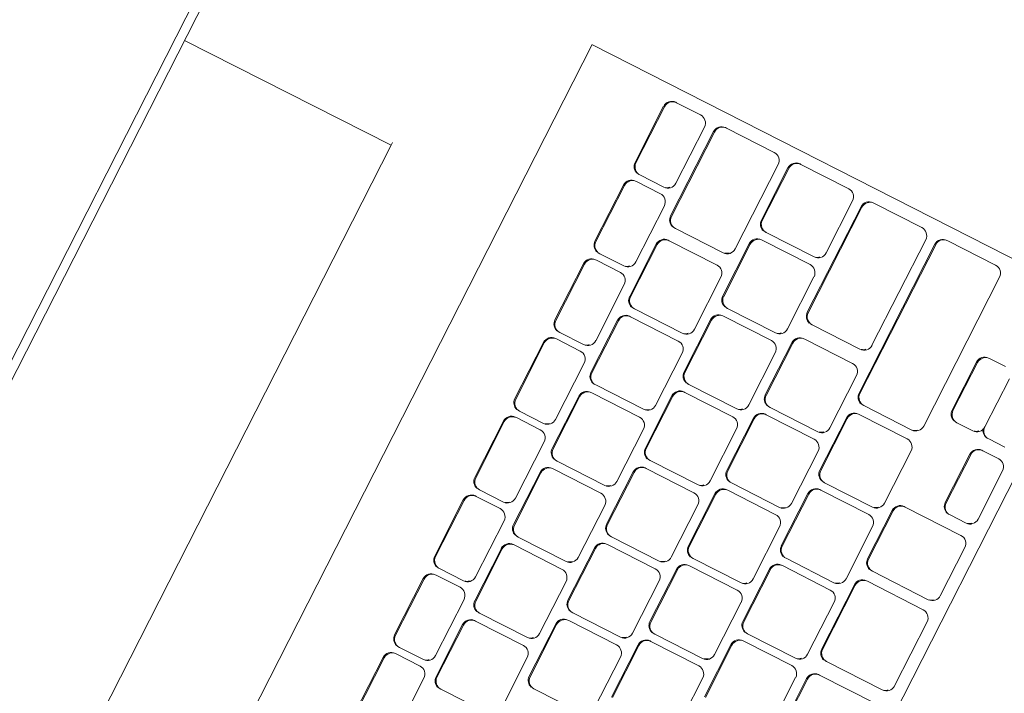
# Model space of a CAD drawing. Header units: millimetres. Extents: x 256092 to 341172, y 103077 to 145077.
# Tile 23 of 139: x 288505 to 288723, y 138705 to 138854. Entities that reach past the tile are written whole.
import ezdxf

# ---------------------------------------------------------------- set-up
doc = ezdxf.new("R2010")
doc.units = ezdxf.units.MM
doc.layers.add('MÖÖBEL', color=30, linetype='Continuous', lineweight=18)
doc.layers.add('Q-SPCQ', color=250, linetype='Continuous', lineweight=9)

# ---------------------------------------------------------------- blocks, each defined once
blk = doc.blocks.new('Speciality-Electrical-Apple-iMac - Speciality-Electrical-Apple-iMac-V56-3_ k sisustuse plaan')
at = {"layer": 'Q-SPCQ'}
for p, q in [((-242.49, -34), (242.49, -34)), ((-242.49, -34), (242.49, -34)), ((242.49, -36), (-242.49, -36)), ((99.37, -87.44), (99.2, -36)), ((99.37, -87.44), (-99.37, -87.44)), ((100, -87.44), (99.37, -87.44)), ((139.5, -117.09), (-139.5, -117.09)), ((139.5, -117.19), (139.5, -126.7)), ((139.5, -126.7), (139.5, -244.34)), ((-16.81, -137.48), (-2.81, -137.48)), ((-2.81, -137.7), (-16.81, -137.7)), ((2.81, -137.48), (16.81, -137.48)), ((16.81, -137.7), (2.81, -137.7)), ((22.42, -137.48), (36.42, -137.48)), ((36.42, -137.7), (22.42, -137.7)), ((42.04, -137.48), (56.04, -137.48)), ((56.04, -137.7), (42.04, -137.7)), ((61.65, -137.48), (75.65, -137.48)), ((75.65, -137.7), (61.65, -137.7)), ((81.27, -137.48), (95.27, -137.48)), ((95.27, -137.7), (81.27, -137.7)), ((100.88, -137.48), (114.88, -137.48)), ((114.88, -137.7), (100.88, -137.7)), ((120.5, -137.48), (134.5, -137.48)), ((134.5, -137.7), (120.5, -137.7)), ((-0.81, -139.69), (-0.81, -139.47)), ((-0.81, -145.65), (-0.81, -139.69)), ((0.81, -139.47), (0.81, -139.69)), ((0.81, -139.69), (0.81, -145.65)), ((18.81, -139.69), (18.81, -139.47)), ((18.81, -145.65), (18.81, -139.69)), ((20.42, -139.47), (20.42, -139.69)), ((20.42, -139.69), (20.42, -145.65)), ((38.42, -139.69), (38.42, -139.47)), ((38.42, -145.65), (38.42, -139.69)), ((40.04, -139.47), (40.04, -139.69)), ((40.04, -139.69), (40.04, -145.65)), ((58.04, -139.69), (58.04, -139.47)), ((58.04, -145.65), (58.04, -139.69)), ((59.65, -139.47), (59.65, -139.69)), ((59.65, -139.69), (59.65, -145.65)), ((77.65, -139.69), (77.65, -139.47)), ((77.65, -145.65), (77.65, -139.69)), ((79.27, -139.47), (79.27, -139.69)), ((79.27, -139.69), (79.27, -145.65)), ((97.27, -139.69), (97.27, -139.47)), ((97.27, -145.65), (97.27, -139.69)), ((98.88, -139.47), (98.88, -139.69)), ((98.88, -139.69), (98.88, -145.65)), ((116.88, -139.69), (116.88, -139.47)), ((116.88, -145.65), (116.88, -139.69)), ((118.5, -139.47), (118.5, -139.69)), ((118.5, -139.69), (118.5, -145.65)), ((136.5, -139.69), (136.5, -139.47)), ((136.5, -145.65), (136.5, -139.69)), ((-16.81, -147.64), (-2.81, -147.64)), ((2.81, -147.64), (16.81, -147.64)), ((22.42, -147.64), (36.42, -147.64)), ((42.04, -147.64), (56.04, -147.64)), ((61.65, -147.64), (75.65, -147.64)), ((81.27, -147.64), (95.27, -147.64)), ((100.88, -147.64), (114.88, -147.64)), ((120.5, -147.64), (134.5, -147.64)), ((-1.31, -149.9), (11.69, -149.9)), ((11.69, -150.12), (-1.31, -150.12)), ((17.64, -149.9), (30.64, -149.9)), ((30.64, -150.12), (17.64, -150.12)), ((36.6, -149.9), (49.6, -149.9)), ((49.6, -150.12), (36.6, -150.12)), ((55.55, -149.9), (68.55, -149.9)), ((68.55, -150.12), (55.55, -150.12)), ((74.51, -149.9), (87.51, -149.9)), ((87.51, -150.12), (74.51, -150.12)), ((93.46, -149.9), (106.46, -149.9)), ((106.46, -150.12), (93.46, -150.12)), ((113.5, -149.9), (134.5, -149.9)), ((134.5, -150.12), (113.5, -150.12)), ((-3.31, -151.88), (-3.31, -152.11)), ((-3.31, -152.11), (-3.31, -164.03)), ((13.69, -152.11), (13.69, -151.88)), ((13.69, -164.03), (13.69, -152.11)), ((15.64, -151.88), (15.64, -152.11)), ((15.64, -152.11), (15.64, -164.03)), ((32.64, -152.11), (32.64, -151.88)), ((32.64, -164.03), (32.64, -152.11)), ((34.6, -151.88), (34.6, -152.11)), ((34.6, -152.11), (34.6, -164.03)), ((51.6, -152.11), (51.6, -151.88)), ((51.6, -164.03), (51.6, -152.11)), ((53.55, -151.88), (53.55, -152.11)), ((53.55, -152.11), (53.55, -164.03)), ((70.55, -152.11), (70.55, -151.88)), ((70.55, -164.03), (70.55, -152.11)), ((72.51, -151.88), (72.51, -152.11)), ((72.51, -152.11), (72.51, -164.03)), ((89.51, -152.11), (89.51, -151.88)), ((89.51, -164.03), (89.51, -152.11)), ((91.46, -151.88), (91.46, -152.11)), ((91.46, -152.11), (91.46, -164.03)), ((108.46, -152.11), (108.46, -151.88)), ((108.46, -164.03), (108.46, -152.11)), ((111.5, -151.88), (111.5, -152.11)), ((111.5, -152.11), (111.5, -164.03)), ((136.5, -152.11), (136.5, -151.88)), ((136.5, -164.03), (136.5, -152.11)), ((-1.31, -166.02), (11.69, -166.02)), ((17.64, -166.02), (30.64, -166.02)), ((36.6, -166.02), (49.6, -166.02)), ((55.55, -166.02), (68.55, -166.02)), ((74.51, -166.02), (87.51, -166.02)), ((93.46, -166.02), (106.46, -166.02)), ((113.5, -166.02), (134.5, -166.02)), ((8.16, -168.28), (21.16, -168.28)), ((27.12, -168.28), (40.12, -168.28)), ((46.07, -168.28), (59.07, -168.28)), ((65.03, -168.28), (78.03, -168.28)), ((83.98, -168.28), (96.98, -168.28)), ((102.92, -168.28), (115.92, -168.28)), ((121.83, -168.28), (134.83, -168.28)), ((6.16, -170.27), (6.16, -170.49)), ((6.16, -170.49), (6.16, -182.42)), ((21.16, -168.51), (8.16, -168.51)), ((23.16, -170.49), (23.16, -170.27)), ((23.16, -182.42), (23.16, -170.49)), ((25.12, -170.27), (25.12, -170.49)), ((25.12, -170.49), (25.12, -182.42)), ((40.12, -168.51), (27.12, -168.51)), ((42.12, -170.49), (42.12, -170.27)), ((42.12, -182.42), (42.12, -170.49)), ((44.07, -170.27), (44.07, -170.49)), ((44.07, -170.49), (44.07, -182.42)), ((59.07, -168.51), (46.07, -168.51)), ((61.07, -170.49), (61.07, -170.27)), ((61.07, -182.42), (61.07, -170.49)), ((63.03, -170.27), (63.03, -170.49)), ((63.03, -170.49), (63.03, -182.42)), ((78.03, -168.51), (65.03, -168.51)), ((80.03, -170.49), (80.03, -170.27)), ((80.03, -182.42), (80.03, -170.49)), ((81.98, -170.27), (81.98, -170.49)), ((81.98, -170.49), (81.98, -182.42)), ((96.98, -168.51), (83.98, -168.51)), ((98.98, -170.49), (98.98, -170.27)), ((98.98, -182.42), (98.98, -170.49)), ((100.92, -170.27), (100.92, -170.49)), ((100.92, -170.49), (100.92, -182.42)), ((115.92, -168.51), (102.92, -168.51)), ((117.92, -170.49), (117.92, -170.27)), ((117.92, -182.42), (117.92, -170.49)), ((119.83, -170.27), (119.83, -170.49)), ((119.83, -170.49), (119.83, -182.42)), ((134.83, -168.51), (121.83, -168.51)), ((136.83, -170.49), (136.83, -170.27)), ((136.83, -182.42), (136.83, -170.49)), ((8.16, -184.4), (21.16, -184.4)), ((27.12, -184.4), (40.12, -184.4)), ((46.07, -184.4), (59.07, -184.4)), ((65.03, -184.4), (78.03, -184.4)), ((83.98, -184.4), (96.98, -184.4)), ((102.92, -184.4), (115.92, -184.4)), ((121.83, -184.4), (134.83, -184.4)), ((12.33, -186.66), (25.33, -186.66)), ((25.33, -186.89), (12.33, -186.89)), ((31.15, -186.66), (44.15, -186.66)), ((44.15, -186.89), (31.15, -186.89)), ((49.98, -186.66), (62.98, -186.66)), ((62.98, -186.89), (49.98, -186.89)), ((68.8, -186.66), (81.8, -186.66)), ((81.8, -186.89), (68.8, -186.89)), ((87.63, -186.66), (100.63, -186.66)), ((100.63, -186.89), (87.63, -186.89)), ((108.21, -186.66), (134.5, -186.66)), ((134.5, -186.89), (108.21, -186.89)), ((27.33, -188.87), (27.33, -188.65)), ((27.33, -200.8), (27.33, -188.87)), ((29.15, -188.65), (29.15, -188.87)), ((29.15, -188.87), (29.15, -200.8)), ((46.15, -188.87), (46.15, -188.65)), ((46.15, -200.8), (46.15, -188.87)), ((47.98, -188.65), (47.98, -188.87)), ((47.98, -188.87), (47.98, -200.8)), ((64.98, -188.87), (64.98, -188.65)), ((64.98, -200.8), (64.98, -188.87)), ((66.8, -188.65), (66.8, -188.87)), ((66.8, -188.87), (66.8, -200.8)), ((83.8, -188.87), (83.8, -188.65)), ((83.8, -200.8), (83.8, -188.87)), ((85.63, -188.65), (85.63, -188.87)), ((85.63, -188.87), (85.63, -200.8)), ((102.63, -188.87), (102.63, -188.65)), ((102.63, -200.8), (102.63, -188.87)), ((106.21, -188.65), (106.21, -188.87)), ((106.21, -188.87), (106.21, -200.8)), ((136.5, -188.87), (136.5, -188.65)), ((136.5, -200.8), (136.5, -188.87)), ((12.33, -202.78), (25.33, -202.78)), ((31.15, -202.78), (44.15, -202.78)), ((49.98, -202.78), (62.98, -202.78)), ((68.8, -202.78), (81.8, -202.78)), ((87.63, -202.78), (100.63, -202.78)), ((108.21, -202.78), (134.5, -202.78)), ((21.74, -205.04), (34.74, -205.04)), ((34.74, -205.27), (21.74, -205.27)), ((40.56, -205.04), (53.56, -205.04)), ((53.56, -205.27), (40.56, -205.27)), ((59.39, -205.04), (72.39, -205.04)), ((72.39, -205.27), (59.39, -205.27)), ((78.22, -205.04), (91.22, -205.04)), ((91.22, -205.27), (78.22, -205.27)), ((97.43, -205.04), (134.5, -205.04)), ((134.5, -205.27), (97.43, -205.27)), ((36.74, -207.25), (36.74, -207.03)), ((36.74, -219.18), (36.74, -207.25)), ((38.56, -207.03), (38.56, -207.25)), ((38.56, -207.25), (38.56, -219.18)), ((55.56, -207.25), (55.56, -207.03)), ((55.56, -219.18), (55.56, -207.25)), ((57.39, -207.03), (57.39, -207.25)), ((57.39, -207.25), (57.39, -219.18)), ((74.39, -207.25), (74.39, -207.03)), ((74.39, -219.18), (74.39, -207.25)), ((76.22, -207.03), (76.22, -207.25)), ((76.22, -207.25), (76.22, -219.18)), ((93.22, -207.25), (93.22, -207.03)), ((93.22, -219.18), (93.22, -207.25)), ((95.43, -207.03), (95.43, -207.25)), ((95.43, -207.25), (95.43, -219.18)), ((136.5, -207.25), (136.5, -207.03)), ((136.5, -219.18), (136.5, -207.25)), ((21.74, -221.16), (34.74, -221.16)), ((40.56, -221.16), (53.56, -221.16)), ((59.39, -221.16), (72.39, -221.16)), ((78.22, -221.16), (91.22, -221.16)), ((97.43, -221.16), (134.5, -221.16)), ((-52.67, -223.42), (35.65, -223.42)), ((35.65, -223.65), (-52.67, -223.65)), ((43.03, -223.42), (59.03, -223.42)), ((59.03, -223.65), (43.03, -223.65)), ((65.53, -223.42), (77.53, -223.42)), ((77.53, -223.65), (65.53, -223.65)), ((103.42, -225.17), (115.42, -225.17)), ((37.65, -225.64), (37.65, -225.41)), ((37.65, -239.55), (37.65, -225.64)), ((41.03, -225.41), (41.03, -225.64)), ((41.03, -225.64), (41.03, -239.55)), ((61.03, -225.64), (61.03, -225.41)), ((61.03, -239.55), (61.03, -225.64)), ((63.53, -225.41), (63.53, -225.64)), ((63.53, -225.64), (63.53, -239.55)), ((79.53, -225.64), (79.53, -225.41)), ((79.53, -239.55), (79.53, -225.64)), ((101.42, -227.16), (101.42, -227.39)), ((101.42, -227.39), (101.42, -231.36)), ((115.42, -225.4), (103.42, -225.4)), ((117.42, -227.39), (117.42, -227.16)), ((117.42, -231.36), (117.42, -227.39)), ((84.48, -233.12), (96.48, -233.12)), ((96.48, -233.35), (84.48, -233.35)), ((103.42, -233.35), (115.42, -233.35)), ((115.42, -233.35), (103.42, -233.35)), ((82.48, -235.11), (82.48, -235.33)), ((82.48, -235.33), (82.48, -239.31)), ((98.48, -235.33), (98.48, -235.11)), ((98.48, -239.31), (98.48, -235.33)), ((101.42, -235.11), (101.42, -235.33)), ((101.42, -235.33), (101.42, -239.31)), ((43.03, -241.53), (59.03, -241.53)), ((65.53, -241.53), (77.53, -241.53)), ((84.48, -241.3), (96.48, -241.3)), ((139.5, -244.34), (-139.5, -244.34))]:
    blk.add_line(p, q, dxfattribs=at)
for centre, major_axis, start_param, end_param in [((-2.81, -139.47), (2, 0), 0, 1.570796), ((-2.81, -139.69), (-2, 0), 3.141593, 4.712389), ((2.81, -139.69), (-2, 0), 4.712389, 6.283185), ((2.81, -139.47), (2, 0), 1.570796, 2.879793), ((16.81, -139.47), (-2, 0), 3.141593, 4.712389), ((16.81, -139.69), (2, 0), 0, 1.570796), ((22.42, -139.69), (2, 0), 1.570796, 3.141593), ((22.42, -139.47), (2, 0), 1.570796, 2.879793), ((36.42, -139.47), (-2, 0), 3.141593, 4.712389), ((36.42, -139.69), (2, 0), 0, 1.570796), ((42.04, -139.69), (2, 0), 1.570796, 3.141593), ((42.04, -139.47), (2, 0), 1.570796, 2.879793), ((56.04, -139.47), (2, 0), 0, 1.570796), ((56.04, -139.69), (-2, 0), 3.141593, 4.712389), ((61.65, -139.69), (2, 0), 1.570796, 3.141593), ((61.65, -139.47), (2, 0), 1.570796, 2.879793), ((75.65, -139.47), (-2, 0), 3.141593, 4.712389), ((75.65, -139.69), (-2, 0), 3.141593, 4.712389), ((81.27, -139.69), (2, 0), 1.570796, 3.141593), ((81.27, -139.47), (2, 0), 1.570796, 2.879793), ((95.27, -139.47), (2, 0), 0, 1.570796), ((95.27, -139.69), (2, 0), 0, 1.570796), ((100.88, -139.69), (2, 0), 1.570796, 3.141593), ((100.88, -139.47), (2, 0), 1.570796, 2.879793), ((114.88, -139.47), (2, 0), 0, 1.570796), ((114.88, -139.69), (-2, 0), 3.141593, 4.712389), ((120.5, -139.69), (2, 0), 1.570796, 3.141593), ((120.5, -139.47), (2, 0), 1.570796, 2.879793), ((134.5, -139.47), (-2, 0), 3.141593, 4.712389), ((134.5, -139.69), (2, 0), 0, 1.570796), ((-2.81, -145.65), (-2, 0), 1.570796, 3.141593), ((2.81, -145.65), (-2, 0), 0, 1.570796), ((2.81, -145.43), (2, 0), 3.403392, 3.926991), ((16.81, -145.65), (-2, 0), 1.570796, 3.141593), ((22.42, -145.65), (2, 0), 3.141593, 4.712389), ((22.42, -145.43), (2, 0), 3.403392, 3.926991), ((36.42, -145.65), (-2, 0), 1.570796, 3.141593), ((42.04, -145.65), (-2, 0), 0, 1.570796), ((42.04, -145.43), (2, 0), 3.403392, 3.926991), ((56.04, -145.65), (2, 0), 4.712389, 6.283185), ((61.65, -145.65), (-2, 0), 0, 1.570796), ((61.65, -145.43), (2, 0), 3.403392, 3.926991), ((75.65, -145.65), (-2, 0), 1.570796, 3.141593), ((81.27, -145.65), (2, 0), 3.141593, 4.712389), ((81.27, -145.43), (2, 0), 3.403392, 3.926991), ((95.27, -145.65), (2, 0), 4.712389, 6.283185), ((100.88, -145.65), (-2, 0), 0, 1.570796), ((100.88, -145.43), (2, 0), 3.403392, 3.926991), ((114.88, -145.65), (-2, 0), 1.570796, 3.141593), ((120.5, -145.65), (2, 0), 3.141593, 4.712389), ((120.5, -145.43), (2, 0), 3.403392, 3.926991), ((134.5, -145.65), (-2, 0), 1.570796, 3.141593), ((-1.31, -152.11), (-2, 0), 4.712389, 6.283185), ((-1.31, -151.88), (2, 0), 1.570796, 2.879793), ((11.69, -151.88), (2, 0), 0, 1.570796), ((11.69, -152.11), (-2, 0), 3.141593, 4.712389), ((17.64, -152.11), (2, 0), 1.570796, 3.141593), ((17.64, -151.88), (2, 0), 1.570796, 2.879793), ((30.64, -151.88), (-2, 0), 3.141593, 4.712389), ((30.64, -152.11), (2, 0), 0, 1.570796), ((36.6, -152.11), (2, 0), 1.570796, 3.141593), ((36.6, -151.88), (2, 0), 1.570796, 2.879793), ((49.6, -151.88), (-2, 0), 3.141593, 4.712389), ((49.6, -152.11), (2, 0), 0, 1.570796), ((55.55, -152.11), (2, 0), 1.570796, 3.141593), ((55.55, -151.88), (2, 0), 1.570796, 2.879793), ((68.55, -151.88), (2, 0), 0, 1.570796), ((68.55, -152.11), (-2, 0), 3.141593, 4.712389), ((74.51, -152.11), (2, 0), 1.570796, 3.141593), ((74.51, -151.88), (2, 0), 1.570796, 2.879793), ((87.51, -151.88), (2, 0), 0, 1.570796), ((87.51, -152.11), (-2, 0), 3.141593, 4.712389), ((93.46, -152.11), (2, 0), 1.570796, 3.141593), ((93.46, -151.88), (2, 0), 1.570796, 2.879793), ((106.46, -151.88), (2, 0), 0, 1.570796), ((106.46, -152.11), (-2, 0), 3.141593, 4.712389), ((113.5, -152.11), (2, 0), 1.570796, 3.141593), ((113.5, -151.88), (2, 0), 1.570796, 2.879793), ((134.5, -151.88), (2, 0), 0, 1.570796), ((134.5, -152.11), (2, 0), 0, 1.570796), ((11.69, -164.03), (2, 0), 4.712389, 6.283185), ((17.64, -164.03), (-2, 0), 0, 1.570796), ((17.64, -163.81), (2, 0), 3.403392, 3.926991), ((30.64, -164.03), (2, 0), 4.712389, 6.283185), ((36.6, -164.03), (-2, 0), 0, 1.570796), ((36.6, -163.81), (2, 0), 3.403392, 3.926991), ((49.6, -164.03), (2, 0), 4.712389, 6.283185), ((55.55, -164.03), (-2, 0), 0, 1.570796), ((55.55, -163.81), (2, 0), 3.403392, 3.926991), ((68.55, -164.03), (2, 0), 4.712389, 6.283185), ((74.51, -164.03), (-2, 0), 0, 1.570796), ((74.51, -163.81), (2, 0), 3.403392, 3.926991), ((87.51, -164.03), (2, 0), 4.712389, 6.283185), ((93.46, -164.03), (-2, 0), 0, 1.570796), ((93.46, -163.81), (2, 0), 3.403392, 3.926991), ((106.46, -164.03), (2, 0), 4.712389, 6.283185), ((113.5, -164.03), (-2, 0), 0, 1.570796), ((113.5, -163.81), (2, 0), 3.403392, 3.926991), ((134.5, -164.03), (2, 0), 4.712389, 6.283185), ((8.16, -170.27), (2, 0), 1.570796, 2.879793), ((21.16, -170.27), (-2, 0), 3.141593, 4.712389), ((27.12, -170.27), (2, 0), 1.570796, 2.879793), ((40.12, -170.27), (-2, 0), 3.141593, 4.712389), ((46.07, -170.27), (2, 0), 1.570796, 2.879793), ((59.07, -170.27), (-2, 0), 3.141593, 4.712389), ((65.03, -170.27), (2, 0), 1.570796, 2.879793), ((78.03, -170.27), (-2, 0), 3.141593, 4.712389), ((83.98, -170.27), (2, 0), 1.570796, 2.879793), ((96.98, -170.27), (-2, 0), 3.141593, 4.712389), ((102.92, -170.27), (2, 0), 1.570796, 2.879793), ((115.92, -170.27), (-2, 0), 3.141593, 4.712389), ((121.83, -170.27), (2, 0), 1.570796, 2.879793), ((134.83, -170.27), (2, 0), 0, 1.570796), ((8.16, -170.49), (-2, 0), 4.712389, 6.283185), ((21.16, -170.49), (2, 0), 0, 1.570796), ((27.12, -170.49), (2, 0), 1.570796, 3.141593), ((40.12, -170.49), (2, 0), 0, 1.570796), ((46.07, -170.49), (2, 0), 1.570796, 3.141593), ((59.07, -170.49), (2, 0), 0, 1.570796), ((65.03, -170.49), (2, 0), 1.570796, 3.141593), ((78.03, -170.49), (2, 0), 0, 1.570796), ((83.98, -170.49), (2, 0), 1.570796, 3.141593), ((96.98, -170.49), (2, 0), 0, 1.570796), ((102.92, -170.49), (2, 0), 1.570796, 3.141593), ((115.92, -170.49), (2, 0), 0, 1.570796), ((121.83, -170.49), (2, 0), 1.570796, 3.141593), ((134.83, -170.49), (2, 0), 0, 1.570796), ((21.16, -182.42), (2, 0), 4.712389, 6.283185), ((27.12, -182.42), (-2, 0), 0, 1.570796), ((27.12, -182.19), (2, 0), 3.403392, 3.926991), ((40.12, -182.42), (2, 0), 4.712389, 6.283185), ((46.07, -182.42), (-2, 0), 0, 1.570796), ((46.07, -182.19), (2, 0), 3.403392, 3.926991), ((59.07, -182.42), (2, 0), 4.712389, 6.283185), ((65.03, -182.42), (-2, 0), 0, 1.570796), ((65.03, -182.19), (2, 0), 3.403392, 3.926991), ((78.03, -182.42), (2, 0), 4.712389, 6.283185), ((83.98, -182.42), (-2, 0), 0, 1.570796), ((83.98, -182.19), (2, 0), 3.403392, 3.926991), ((96.98, -182.42), (2, 0), 4.712389, 6.283185), ((102.92, -182.42), (-2, 0), 0, 1.570796), ((102.92, -182.19), (2, 0), 3.403392, 3.926991), ((115.92, -182.42), (2, 0), 4.712389, 6.283185), ((121.83, -182.42), (-2, 0), 0, 1.570796), ((121.83, -182.19), (2, 0), 3.403392, 3.926991), ((134.83, -182.42), (2, 0), 4.712389, 6.283185), ((25.33, -188.65), (-2, 0), 3.141593, 4.712389), ((25.33, -188.87), (2, 0), 0, 1.570796), ((31.15, -188.87), (2, 0), 1.570796, 3.141593), ((31.15, -188.65), (2, 0), 1.570796, 2.879793), ((44.15, -188.65), (-2, 0), 3.141593, 4.712389), ((44.15, -188.87), (2, 0), 0, 1.570796), ((49.98, -188.87), (2, 0), 1.570796, 3.141593), ((49.98, -188.65), (2, 0), 1.570796, 2.879793), ((62.98, -188.65), (-2, 0), 3.141593, 4.712389), ((62.98, -188.87), (2, 0), 0, 1.570796), ((68.8, -188.87), (2, 0), 1.570796, 3.141593), ((68.8, -188.65), (2, 0), 1.570796, 2.879793), ((81.8, -188.65), (-2, 0), 3.141593, 4.712389), ((81.8, -188.87), (2, 0), 0, 1.570796), ((87.63, -188.87), (2, 0), 1.570796, 3.141593), ((87.63, -188.65), (2, 0), 1.570796, 2.879793), ((100.63, -188.65), (-2, 0), 3.141593, 4.712389), ((100.63, -188.87), (2, 0), 0, 1.570796), ((108.21, -188.87), (2, 0), 1.570796, 3.141593), ((108.21, -188.65), (2, 0), 1.570796, 2.879793), ((134.5, -188.65), (2, 0), 0, 1.570796), ((134.5, -188.87), (2, 0), 0, 1.570796), ((25.33, -200.8), (2, 0), 4.712389, 6.283185), ((31.15, -200.8), (-2, 0), 0, 1.570796), ((31.15, -200.57), (2, 0), 3.403392, 3.926991), ((44.15, -200.8), (2, 0), 4.712389, 6.283185), ((49.98, -200.8), (-2, 0), 0, 1.570796), ((49.98, -200.57), (2, 0), 3.403392, 3.926991), ((62.98, -200.8), (2, 0), 4.712389, 6.283185), ((68.8, -200.8), (-2, 0), 0, 1.570796), ((68.8, -200.57), (2, 0), 3.403392, 3.926991), ((81.8, -200.8), (2, 0), 4.712389, 6.283185), ((87.63, -200.8), (-2, 0), 0, 1.570796), ((87.63, -200.57), (2, 0), 3.403392, 3.926991), ((100.63, -200.8), (2, 0), 4.712389, 6.283185), ((108.21, -200.8), (-2, 0), 0, 1.570796), ((108.21, -200.57), (2, 0), 3.403392, 3.926991), ((134.5, -200.8), (2, 0), 4.712389, 6.283185), ((34.74, -207.03), (-2, 0), 3.141593, 4.712389), ((34.74, -207.25), (2, 0), 0, 1.570796), ((40.56, -207.25), (2, 0), 1.570796, 3.141593), ((40.56, -207.03), (2, 0), 1.570796, 2.879793), ((53.56, -207.03), (-2, 0), 3.141593, 4.712389), ((53.56, -207.25), (2, 0), 0, 1.570796), ((59.39, -207.25), (2, 0), 1.570796, 3.141593), ((59.39, -207.03), (2, 0), 1.570796, 2.879793), ((72.39, -207.03), (-2, 0), 3.141593, 4.712389), ((72.39, -207.25), (2, 0), 0, 1.570796), ((78.22, -207.25), (2, 0), 1.570796, 3.141593), ((78.22, -207.03), (2, 0), 1.570796, 2.879793), ((91.22, -207.03), (-2, 0), 3.141593, 4.712389), ((91.22, -207.25), (2, 0), 0, 1.570796), ((97.43, -207.25), (-2, 0), 4.712389, 6.283185), ((97.43, -207.03), (2, 0), 1.570796, 2.879793), ((134.5, -207.03), (2, 0), 0, 1.570796), ((134.5, -207.25), (2, 0), 0, 1.570796), ((34.74, -219.18), (2, 0), 4.712389, 6.283185), ((40.56, -219.18), (-2, 0), 0, 1.570796), ((40.56, -218.95), (2, 0), 3.403392, 3.926991), ((53.56, -219.18), (2, 0), 4.712389, 6.283185), ((59.39, -219.18), (-2, 0), 0, 1.570796), ((59.39, -218.95), (2, 0), 3.403392, 3.926991), ((72.39, -219.18), (2, 0), 4.712389, 6.283185), ((78.22, -219.18), (-2, 0), 0, 1.570796), ((78.22, -218.95), (2, 0), 3.403392, 3.926991), ((91.22, -219.18), (2, 0), 4.712389, 6.283185), ((97.43, -219.18), (2, 0), 3.141593, 4.712389), ((97.43, -218.95), (2, 0), 3.403392, 3.926991), ((134.5, -219.18), (2, 0), 4.712389, 6.283185), ((35.65, -225.41), (-2, 0), 3.141593, 4.712389), ((35.65, -225.64), (2, 0), 0, 1.570796), ((43.03, -225.64), (2, 0), 1.570796, 3.141593), ((43.03, -225.41), (2, 0), 1.570796, 2.879793), ((59.03, -225.41), (-2, 0), 3.141593, 4.712389), ((59.03, -225.64), (2, 0), 0, 1.570796), ((65.53, -225.64), (-2, 0), 4.712389, 6.283185), ((65.53, -225.41), (2, 0), 1.570796, 2.879793), ((77.53, -225.41), (2, 0), 0, 1.570796), ((77.53, -225.64), (2, 0), 0, 1.570796), ((103.42, -227.16), (2, 0), 1.570796, 2.879793), ((115.42, -227.16), (2, 0), 0, 1.570796), ((103.42, -227.39), (2, 0), 1.570796, 3.141593), ((115.42, -227.39), (-2, 0), 3.141593, 4.712389), ((103.42, -231.36), (-2, 0), 0, 1.570796), ((103.42, -231.13), (2, 0), 3.403392, 3.926991), ((84.48, -235.33), (-2, 0), 4.712389, 6.283185), ((84.48, -235.11), (2, 0), 1.570796, 2.879793), ((96.48, -235.11), (2, 0), 0, 1.570796), ((96.48, -235.33), (2, 0), 0, 1.570796), ((103.42, -235.33), (2, 0), 1.570796, 3.141593), ((103.42, -235.11), (2, 0), 1.832596, 2.879793), ((43.03, -239.55), (-2, 0), 0, 1.570796), ((43.03, -239.32), (2, 0), 3.403392, 3.926991), ((59.03, -239.55), (2, 0), 4.712389, 6.283185), ((65.53, -239.55), (2, 0), 3.141593, 4.712389), ((65.53, -239.32), (2, 0), 3.403392, 3.926991), ((77.53, -239.55), (2, 0), 4.712389, 6.283185), ((84.48, -239.31), (2, 0), 3.141593, 4.712389), ((84.48, -239.08), (2, 0), 3.403392, 3.926991), ((96.48, -239.31), (2, 0), 4.712389, 6.283185)]:
    blk.add_ellipse(centre, major_axis=major_axis, ratio=0.993572, start_param=start_param, end_param=end_param, dxfattribs=at)
blk.add_open_spline([(-251.45, 1.17), (-243.56, 2.98), (-227.73, 6.44), (-203.87, 11.11), (-179.88, 15.26), (-155.73, 18.91), (-131.37, 22.05), (-110.81, 24.24), (-96.23, 25.55), (-87.83, 26.23), (-81.46, 26.71), (-75.06, 27.16), (-68.62, 27.57), (-62.12, 27.95), (-55.53, 28.3), (-48.86, 28.61), (-42.12, 28.88), (-35.3, 29.12), (-28.41, 29.31), (-21.4, 29.47), (-14.28, 29.58), (-7.12, 29.65), (0, 29.67), (7.12, 29.65), (14.29, 29.58), (21.41, 29.47), (28.43, 29.31), (35.32, 29.12), (42.13, 28.88), (48.87, 28.61), (55.53, 28.3), (62.12, 27.95), (68.62, 27.57), (75.06, 27.16), (81.46, 26.71), (87.83, 26.23), (96.23, 25.55), (110.82, 24.24), (131.37, 22.05), (155.73, 18.91), (179.88, 15.26), (203.87, 11.11), (227.73, 6.44), (243.56, 2.98), (251.45, 1.17)], degree=3, knots=[0, 0, 0, 0, 0.05, 0.1, 0.15, 0.2, 0.25, 0.3, 0.325, 0.3375, 0.35, 0.3625, 0.375, 0.3875, 0.4, 0.4125, 0.425, 0.4375, 0.45, 0.4625, 0.475, 0.4875, 0.5, 0.5125, 0.525, 0.5375, 0.55, 0.5625, 0.575, 0.5875, 0.6, 0.6125, 0.625, 0.6375, 0.65, 0.6625, 0.675, 0.7, 0.75, 0.8, 0.85, 0.9, 0.95, 1, 1, 1, 1], dxfattribs=at)

msp = doc.modelspace()

# ---------------------------------------------------------------- block references
at = {"layer": 'MÖÖBEL', "rotation": 63.02050317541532}
msp.add_blockref('Speciality-Electrical-Apple-iMac - Speciality-Electrical-Apple-iMac-V56-3_ k sisustuse plaan', (288464.27, 138777.72), dxfattribs=at)

doc.saveas('drawing.dxf')
